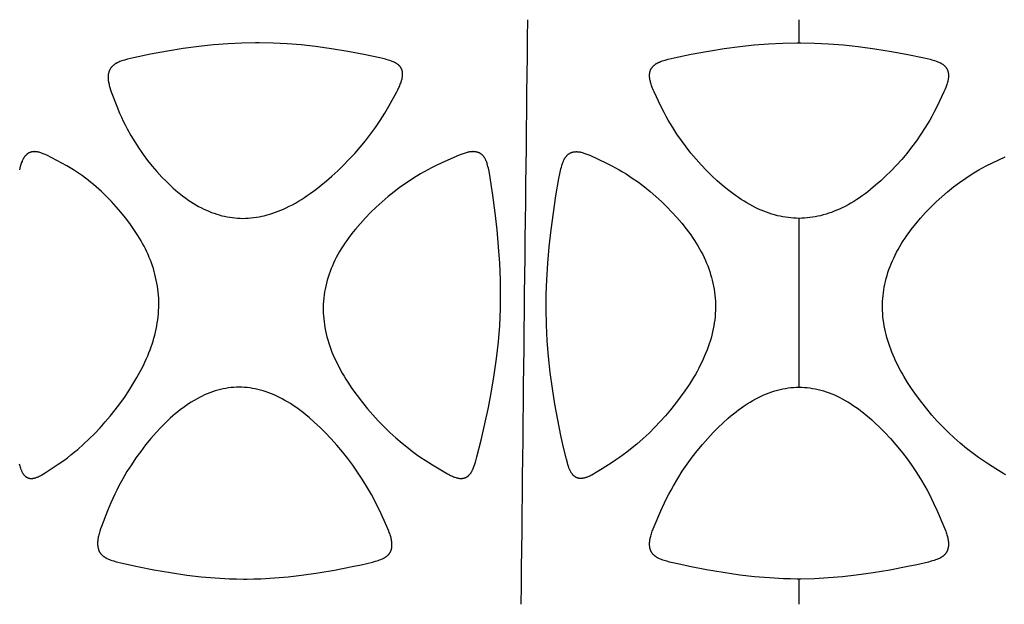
# Model space of a CAD drawing. Header units: millimetres. Extents: x 1250 to 1725, y 0 to 1655.
# Tile 164 of 256: x 1432 to 1502, y 1277 to 1319. Entities that reach past the tile are written whole.
import ezdxf

# ---------------------------------------------------------------- set-up
doc = ezdxf.new("R2010")
doc.units = ezdxf.units.MM
doc.header["$MEASUREMENT"] = 0
doc.layers.add('Crea2D$visibili$tangenti', color=7, linetype='Continuous', true_color=0x000000)

msp = doc.modelspace()

# ---------------------------------------------------------------- linework, layer by layer
at = {"layer": 'Crea2D$visibili$tangenti'}
for p, q in [((1487.599, 1317.016), (1487.599, 1318.673)), ((1487.599, 1292.318), (1487.599, 1304.424)), ((1487.599, 1276.747), (1487.599, 1278.561))]:
    msp.add_line(p, q, dxfattribs=at)
for points in [[(1447.734, 1304.424), (1447.928, 1304.429), (1448.121, 1304.439), (1448.314, 1304.455), (1448.507, 1304.477), (1448.699, 1304.503), (1448.89, 1304.536), (1449.08, 1304.573), (1449.269, 1304.616), (1449.47, 1304.668), (1449.671, 1304.726), (1449.869, 1304.789), (1450.066, 1304.858), (1450.262, 1304.932), (1450.455, 1305.011), (1450.647, 1305.094), (1450.836, 1305.181), (1451.061, 1305.291), (1451.283, 1305.406), (1451.502, 1305.526), (1451.718, 1305.652), (1451.931, 1305.781), (1452.141, 1305.916), (1452.349, 1306.054), (1452.555, 1306.197), (1452.958, 1306.493), (1453.352, 1306.802), (1453.737, 1307.123), (1454.114, 1307.453), (1454.539, 1307.844), (1454.954, 1308.245), (1455.358, 1308.658), (1455.749, 1309.082), (1456.14, 1309.531), (1456.517, 1309.993), (1456.881, 1310.466), (1457.23, 1310.949), (1457.573, 1311.454), (1457.739, 1311.712), (1457.899, 1311.973), (1458.192, 1312.48), (1458.761, 1313.501), (1458.84, 1313.652), (1458.914, 1313.805), (1458.95, 1313.883), (1458.983, 1313.961), (1459.016, 1314.04), (1459.046, 1314.119), (1459.069, 1314.181), (1459.09, 1314.244), (1459.109, 1314.307), (1459.126, 1314.37), (1459.142, 1314.434), (1459.149, 1314.467), (1459.155, 1314.499), (1459.161, 1314.531), (1459.166, 1314.564), (1459.171, 1314.597), (1459.174, 1314.63), (1459.177, 1314.658), (1459.179, 1314.688), (1459.18, 1314.717), (1459.181, 1314.746), (1459.181, 1314.776), (1459.18, 1314.805), (1459.178, 1314.835), (1459.176, 1314.865), (1459.173, 1314.894), (1459.169, 1314.923), (1459.164, 1314.953), (1459.158, 1314.982), (1459.155, 1314.996), (1459.151, 1315.01), (1459.148, 1315.025), (1459.144, 1315.039), (1459.139, 1315.053), (1459.135, 1315.067), (1459.13, 1315.081), (1459.125, 1315.094), (1459.12, 1315.107), (1459.114, 1315.12), (1459.109, 1315.133), (1459.103, 1315.145), (1459.097, 1315.158), (1459.09, 1315.17), (1459.084, 1315.183), (1459.077, 1315.195), (1459.063, 1315.219), (1459.048, 1315.242), (1459.032, 1315.265), (1459.015, 1315.288), (1458.998, 1315.31), (1458.98, 1315.332), (1458.962, 1315.353), (1458.942, 1315.373), (1458.922, 1315.393), (1458.902, 1315.412), (1458.881, 1315.431), (1458.86, 1315.449), (1458.833, 1315.47), (1458.806, 1315.49), (1458.778, 1315.51), (1458.749, 1315.528), (1458.72, 1315.546), (1458.691, 1315.563), (1458.661, 1315.58), (1458.631, 1315.595), (1458.6, 1315.61), (1458.569, 1315.625), (1458.506, 1315.653), (1458.443, 1315.678), (1458.379, 1315.703), (1458.276, 1315.739), (1458.173, 1315.772), (1458.069, 1315.803), (1457.964, 1315.833), (1457.754, 1315.887), (1457.543, 1315.937), (1456.405, 1316.181), (1455.26, 1316.396), (1454.096, 1316.589), (1452.927, 1316.753), (1451.922, 1316.864), (1450.913, 1316.946), (1449.903, 1316.998), (1448.892, 1317.016), (1448.77, 1317.016), (1448.648, 1317.016), (1447.664, 1316.999), (1446.68, 1316.95), (1445.623, 1316.867), (1444.57, 1316.753), (1443.448, 1316.599), (1442.33, 1316.419), (1441.111, 1316.198), (1439.899, 1315.944), (1439.469, 1315.841), (1439.256, 1315.781), (1439.15, 1315.749), (1439.045, 1315.714), (1438.976, 1315.689), (1438.907, 1315.663), (1438.839, 1315.635), (1438.772, 1315.605), (1438.739, 1315.589), (1438.706, 1315.572), (1438.674, 1315.555), (1438.642, 1315.537), (1438.61, 1315.519), (1438.579, 1315.499), (1438.549, 1315.479), (1438.519, 1315.458), (1438.495, 1315.44), (1438.472, 1315.422), (1438.449, 1315.403), (1438.426, 1315.384), (1438.404, 1315.364), (1438.383, 1315.344), (1438.362, 1315.323), (1438.341, 1315.301), (1438.322, 1315.279), (1438.302, 1315.257), (1438.284, 1315.234), (1438.266, 1315.21), (1438.249, 1315.186), (1438.233, 1315.161), (1438.217, 1315.136), (1438.203, 1315.111), (1438.195, 1315.097), (1438.188, 1315.083), (1438.174, 1315.055), (1438.162, 1315.026), (1438.15, 1314.997), (1438.139, 1314.968), (1438.129, 1314.938), (1438.12, 1314.908), (1438.112, 1314.877), (1438.104, 1314.847), (1438.098, 1314.816), (1438.092, 1314.785), (1438.087, 1314.754), (1438.082, 1314.723), (1438.079, 1314.692), (1438.076, 1314.661), (1438.074, 1314.63), (1438.072, 1314.597), (1438.072, 1314.565), (1438.072, 1314.533), (1438.072, 1314.501), (1438.073, 1314.469), (1438.075, 1314.437), (1438.08, 1314.373), (1438.087, 1314.309), (1438.096, 1314.245), (1438.107, 1314.182), (1438.119, 1314.119), (1438.136, 1314.04), (1438.155, 1313.962), (1438.175, 1313.884), (1438.198, 1313.806), (1438.246, 1313.653), (1438.299, 1313.5), (1438.691, 1312.475), (1438.898, 1311.966), (1439.022, 1311.684), (1439.152, 1311.405), (1439.289, 1311.128), (1439.431, 1310.855), (1439.696, 1310.376), (1439.978, 1309.906), (1440.275, 1309.447), (1440.43, 1309.221), (1440.588, 1308.998), (1440.903, 1308.579), (1441.232, 1308.171), (1441.575, 1307.774), (1441.931, 1307.387), (1442.246, 1307.065), (1442.571, 1306.752), (1442.738, 1306.6), (1442.907, 1306.45), (1443.079, 1306.305), (1443.254, 1306.162), (1443.431, 1306.024), (1443.611, 1305.889), (1443.795, 1305.759), (1443.981, 1305.633), (1444.17, 1305.512), (1444.363, 1305.396), (1444.558, 1305.285), (1444.757, 1305.179), (1444.935, 1305.091), (1445.114, 1305.008), (1445.296, 1304.929), (1445.48, 1304.855), (1445.666, 1304.787), (1445.854, 1304.724), (1446.043, 1304.667), (1446.234, 1304.615), (1446.418, 1304.572), (1446.604, 1304.534), (1446.79, 1304.502), (1446.977, 1304.475), (1447.166, 1304.454), (1447.354, 1304.439), (1447.544, 1304.429)], [(1466.195, 1297.944), (1466.209, 1298.98), (1466.192, 1300.016), (1466.144, 1301.201), (1466.064, 1302.385), (1465.952, 1303.602), (1465.816, 1304.817), (1465.655, 1306.084), (1465.564, 1306.716), (1465.464, 1307.346), (1465.38, 1307.8), (1465.33, 1308.025), (1465.303, 1308.138), (1465.272, 1308.249), (1465.253, 1308.316), (1465.232, 1308.383), (1465.21, 1308.449), (1465.186, 1308.514), (1465.173, 1308.546), (1465.159, 1308.578), (1465.145, 1308.609), (1465.13, 1308.64), (1465.115, 1308.671), (1465.098, 1308.702), (1465.081, 1308.732), (1465.063, 1308.761), (1465.047, 1308.786), (1465.03, 1308.81), (1465.013, 1308.834), (1464.996, 1308.857), (1464.977, 1308.88), (1464.958, 1308.902), (1464.938, 1308.924), (1464.918, 1308.945), (1464.897, 1308.965), (1464.876, 1308.985), (1464.854, 1309.004), (1464.831, 1309.023), (1464.808, 1309.04), (1464.796, 1309.049), (1464.784, 1309.057), (1464.772, 1309.065), (1464.76, 1309.073), (1464.747, 1309.08), (1464.735, 1309.088), (1464.722, 1309.095), (1464.709, 1309.102), (1464.696, 1309.108), (1464.683, 1309.115), (1464.67, 1309.121), (1464.657, 1309.127), (1464.63, 1309.138), (1464.602, 1309.149), (1464.574, 1309.158), (1464.546, 1309.167), (1464.518, 1309.174), (1464.489, 1309.181), (1464.461, 1309.187), (1464.432, 1309.193), (1464.403, 1309.197), (1464.374, 1309.201), (1464.345, 1309.204), (1464.316, 1309.206), (1464.288, 1309.207), (1464.257, 1309.208), (1464.226, 1309.208), (1464.196, 1309.207), (1464.166, 1309.206), (1464.135, 1309.204), (1464.105, 1309.202), (1464.075, 1309.199), (1464.044, 1309.195), (1463.984, 1309.186), (1463.924, 1309.176), (1463.864, 1309.163), (1463.805, 1309.15), (1463.731, 1309.131), (1463.657, 1309.11), (1463.584, 1309.087), (1463.512, 1309.063), (1463.439, 1309.037), (1463.368, 1309.01), (1463.226, 1308.952), (1461.994, 1308.404), (1461.533, 1308.189), (1461.259, 1308.053), (1460.989, 1307.911), (1460.721, 1307.764), (1460.457, 1307.611), (1459.973, 1307.316), (1459.499, 1307.005), (1459.036, 1306.679), (1458.584, 1306.339), (1458.142, 1305.984), (1457.712, 1305.616), (1457.293, 1305.234), (1456.887, 1304.84), (1456.515, 1304.457), (1456.155, 1304.062), (1455.808, 1303.657), (1455.64, 1303.449), (1455.476, 1303.239), (1455.331, 1303.045), (1455.189, 1302.849), (1455.051, 1302.651), (1454.917, 1302.449), (1454.787, 1302.245), (1454.663, 1302.038), (1454.543, 1301.828), (1454.428, 1301.615), (1454.33, 1301.42), (1454.236, 1301.222), (1454.147, 1301.023), (1454.063, 1300.821), (1453.985, 1300.617), (1453.911, 1300.412), (1453.843, 1300.204), (1453.781, 1299.995), (1453.724, 1299.784), (1453.673, 1299.572), (1453.629, 1299.359), (1453.59, 1299.144), (1453.558, 1298.929), (1453.532, 1298.712), (1453.512, 1298.495), (1453.499, 1298.276), (1453.499, 1298.255), (1453.493, 1298.047), (1453.493, 1297.839), (1453.499, 1297.631), (1453.51, 1297.423), (1453.528, 1297.215), (1453.551, 1297.008), (1453.579, 1296.802), (1453.613, 1296.596), (1453.656, 1296.371), (1453.706, 1296.147), (1453.761, 1295.925), (1453.822, 1295.704), (1453.889, 1295.485), (1453.961, 1295.268), (1454.038, 1295.052), (1454.12, 1294.838), (1454.212, 1294.615), (1454.308, 1294.394), (1454.409, 1294.175), (1454.515, 1293.958), (1454.625, 1293.743), (1454.74, 1293.531), (1454.858, 1293.321), (1454.981, 1293.113), (1455.118, 1292.89), (1455.26, 1292.669), (1455.552, 1292.234), (1455.916, 1291.723), (1456.295, 1291.224), (1456.663, 1290.769), (1457.045, 1290.327), (1457.44, 1289.897), (1457.849, 1289.479), (1458.27, 1289.073), (1458.702, 1288.68), (1459.147, 1288.3), (1459.601, 1287.933), (1459.892, 1287.709), (1460.187, 1287.492), (1460.486, 1287.281), (1460.791, 1287.078), (1461.324, 1286.746), (1462.402, 1286.103), (1462.54, 1286.028), (1462.61, 1285.992), (1462.68, 1285.958), (1462.752, 1285.926), (1462.824, 1285.896), (1462.88, 1285.875), (1462.936, 1285.856), (1462.992, 1285.838), (1463.049, 1285.822), (1463.107, 1285.808), (1463.136, 1285.801), (1463.165, 1285.795), (1463.194, 1285.79), (1463.223, 1285.786), (1463.252, 1285.781), (1463.281, 1285.778), (1463.313, 1285.775), (1463.329, 1285.774), (1463.344, 1285.773), (1463.36, 1285.773), (1463.376, 1285.772), (1463.392, 1285.773), (1463.408, 1285.773), (1463.424, 1285.774), (1463.44, 1285.775), (1463.456, 1285.776), (1463.471, 1285.778), (1463.487, 1285.78), (1463.503, 1285.782), (1463.519, 1285.785), (1463.535, 1285.788), (1463.55, 1285.791), (1463.566, 1285.794), (1463.581, 1285.798), (1463.597, 1285.802), (1463.612, 1285.806), (1463.627, 1285.811), (1463.642, 1285.816), (1463.657, 1285.821), (1463.672, 1285.827), (1463.687, 1285.833), (1463.701, 1285.839), (1463.716, 1285.845), (1463.73, 1285.852), (1463.744, 1285.859), (1463.758, 1285.866), (1463.772, 1285.874), (1463.787, 1285.882), (1463.801, 1285.891), (1463.816, 1285.901), (1463.83, 1285.91), (1463.844, 1285.92), (1463.857, 1285.93), (1463.871, 1285.941), (1463.884, 1285.951), (1463.897, 1285.962), (1463.91, 1285.974), (1463.923, 1285.985), (1463.935, 1285.997), (1463.947, 1286.009), (1463.959, 1286.022), (1463.983, 1286.047), (1464.005, 1286.073), (1464.027, 1286.1), (1464.048, 1286.127), (1464.068, 1286.156), (1464.088, 1286.184), (1464.106, 1286.214), (1464.124, 1286.243), (1464.141, 1286.273), (1464.161, 1286.309), (1464.179, 1286.345), (1464.197, 1286.382), (1464.213, 1286.419), (1464.245, 1286.493), (1464.274, 1286.569), (1464.316, 1286.683), (1464.355, 1286.799), (1464.428, 1287.033), (1464.511, 1287.326), (1464.814, 1288.527), (1465.083, 1289.687), (1465.331, 1290.854), (1465.554, 1292.025), (1465.75, 1293.2), (1465.915, 1294.381), (1466.047, 1295.565), (1466.141, 1296.752), (1466.173, 1297.348)], [(1469.467, 1297.944), (1469.477, 1298.98), (1469.516, 1300.017), (1469.59, 1301.202), (1469.694, 1302.385), (1469.83, 1303.602), (1469.991, 1304.817), (1470.173, 1306.048), (1470.385, 1307.273), (1470.481, 1307.746), (1470.536, 1307.981), (1470.567, 1308.097), (1470.62, 1308.283), (1470.642, 1308.352), (1470.665, 1308.42), (1470.691, 1308.488), (1470.704, 1308.521), (1470.718, 1308.554), (1470.733, 1308.587), (1470.748, 1308.619), (1470.765, 1308.651), (1470.781, 1308.683), (1470.799, 1308.714), (1470.817, 1308.745), (1470.834, 1308.771), (1470.85, 1308.796), (1470.868, 1308.821), (1470.886, 1308.845), (1470.905, 1308.869), (1470.924, 1308.893), (1470.944, 1308.915), (1470.965, 1308.937), (1470.986, 1308.959), (1471.008, 1308.98), (1471.03, 1309), (1471.053, 1309.019), (1471.065, 1309.028), (1471.077, 1309.038), (1471.089, 1309.046), (1471.101, 1309.055), (1471.114, 1309.064), (1471.126, 1309.072), (1471.139, 1309.08), (1471.152, 1309.088), (1471.164, 1309.095), (1471.177, 1309.101), (1471.189, 1309.108), (1471.202, 1309.114), (1471.228, 1309.126), (1471.254, 1309.138), (1471.28, 1309.148), (1471.307, 1309.157), (1471.334, 1309.166), (1471.362, 1309.174), (1471.389, 1309.181), (1471.417, 1309.187), (1471.445, 1309.193), (1471.473, 1309.197), (1471.501, 1309.201), (1471.529, 1309.204), (1471.557, 1309.206), (1471.585, 1309.207), (1471.614, 1309.208), (1471.643, 1309.208), (1471.672, 1309.207), (1471.701, 1309.206), (1471.73, 1309.204), (1471.759, 1309.202), (1471.788, 1309.199), (1471.817, 1309.195), (1471.875, 1309.186), (1471.932, 1309.176), (1471.989, 1309.163), (1472.045, 1309.15), (1472.115, 1309.131), (1472.185, 1309.11), (1472.254, 1309.087), (1472.323, 1309.063), (1472.391, 1309.037), (1472.458, 1309.01), (1472.592, 1308.953), (1473.753, 1308.404), (1474.187, 1308.189), (1474.444, 1308.053), (1474.698, 1307.911), (1474.949, 1307.763), (1475.197, 1307.611), (1475.647, 1307.317), (1476.087, 1307.009), (1476.516, 1306.686), (1476.934, 1306.349), (1477.34, 1305.999), (1477.736, 1305.636), (1478.12, 1305.261), (1478.492, 1304.874), (1478.848, 1304.481), (1479.19, 1304.077), (1479.519, 1303.662), (1479.678, 1303.45), (1479.832, 1303.235), (1479.967, 1303.041), (1480.099, 1302.844), (1480.226, 1302.645), (1480.349, 1302.443), (1480.468, 1302.239), (1480.583, 1302.032), (1480.692, 1301.823), (1480.796, 1301.611), (1480.886, 1301.414), (1480.972, 1301.216), (1481.053, 1301.015), (1481.129, 1300.813), (1481.2, 1300.608), (1481.265, 1300.402), (1481.326, 1300.195), (1481.381, 1299.986), (1481.43, 1299.775), (1481.474, 1299.564), (1481.512, 1299.351), (1481.544, 1299.138), (1481.57, 1298.923), (1481.59, 1298.708), (1481.604, 1298.492), (1481.612, 1298.276), (1481.612, 1298.255), (1481.613, 1298.034), (1481.608, 1297.812), (1481.597, 1297.591), (1481.579, 1297.37), (1481.555, 1297.15), (1481.525, 1296.93), (1481.49, 1296.711), (1481.449, 1296.494), (1481.402, 1296.276), (1481.349, 1296.059), (1481.291, 1295.844), (1481.228, 1295.63), (1481.16, 1295.417), (1481.088, 1295.207), (1481.011, 1294.997), (1480.929, 1294.79), (1480.834, 1294.561), (1480.734, 1294.335), (1480.629, 1294.111), (1480.52, 1293.889), (1480.406, 1293.67), (1480.288, 1293.452), (1480.167, 1293.237), (1480.041, 1293.024), (1479.89, 1292.78), (1479.736, 1292.539), (1479.415, 1292.063), (1479.087, 1291.598), (1478.746, 1291.142), (1478.395, 1290.701), (1478.031, 1290.272), (1477.654, 1289.853), (1477.266, 1289.446), (1476.848, 1289.032), (1476.419, 1288.63), (1475.977, 1288.242), (1475.524, 1287.868), (1475.262, 1287.663), (1474.997, 1287.463), (1474.727, 1287.268), (1474.454, 1287.078), (1474.199, 1286.909), (1473.484, 1286.463), (1473.008, 1286.167), (1472.876, 1286.09), (1472.742, 1286.016), (1472.674, 1285.982), (1472.605, 1285.948), (1472.536, 1285.917), (1472.465, 1285.887), (1472.415, 1285.868), (1472.364, 1285.85), (1472.312, 1285.833), (1472.26, 1285.818), (1472.234, 1285.811), (1472.208, 1285.805), (1472.181, 1285.799), (1472.155, 1285.793), (1472.128, 1285.789), (1472.101, 1285.784), (1472.075, 1285.781), (1472.048, 1285.778), (1472.032, 1285.776), (1472.016, 1285.775), (1472, 1285.773), (1471.984, 1285.773), (1471.968, 1285.772), (1471.952, 1285.772), (1471.936, 1285.772), (1471.92, 1285.773), (1471.904, 1285.774), (1471.888, 1285.775), (1471.872, 1285.777), (1471.856, 1285.779), (1471.84, 1285.781), (1471.824, 1285.784), (1471.808, 1285.787), (1471.792, 1285.79), (1471.776, 1285.793), (1471.761, 1285.797), (1471.745, 1285.802), (1471.729, 1285.806), (1471.714, 1285.811), (1471.699, 1285.816), (1471.684, 1285.822), (1471.669, 1285.828), (1471.654, 1285.834), (1471.639, 1285.84), (1471.624, 1285.847), (1471.61, 1285.854), (1471.596, 1285.862), (1471.582, 1285.869), (1471.568, 1285.877), (1471.554, 1285.886), (1471.54, 1285.895), (1471.525, 1285.905), (1471.511, 1285.915), (1471.497, 1285.926), (1471.484, 1285.937), (1471.47, 1285.948), (1471.457, 1285.959), (1471.444, 1285.971), (1471.432, 1285.983), (1471.419, 1285.995), (1471.407, 1286.008), (1471.395, 1286.021), (1471.383, 1286.034), (1471.372, 1286.047), (1471.35, 1286.075), (1471.328, 1286.103), (1471.308, 1286.132), (1471.288, 1286.161), (1471.269, 1286.191), (1471.251, 1286.222), (1471.233, 1286.253), (1471.217, 1286.284), (1471.201, 1286.316), (1471.182, 1286.355), (1471.164, 1286.394), (1471.147, 1286.433), (1471.131, 1286.473), (1471.101, 1286.552), (1471.073, 1286.633), (1471.031, 1286.762), (1470.992, 1286.892), (1470.921, 1287.155), (1470.714, 1287.999), (1470.529, 1288.847), (1470.303, 1289.971), (1470.098, 1291.1), (1469.918, 1292.233), (1469.765, 1293.369), (1469.641, 1294.509), (1469.548, 1295.652), (1469.489, 1296.797)], [(1447.461, 1292.318), (1447.269, 1292.312), (1447.078, 1292.301), (1446.887, 1292.284), (1446.697, 1292.261), (1446.508, 1292.232), (1446.319, 1292.197), (1446.133, 1292.156), (1445.947, 1292.109), (1445.752, 1292.052), (1445.559, 1291.989), (1445.368, 1291.919), (1445.179, 1291.844), (1444.992, 1291.763), (1444.808, 1291.677), (1444.626, 1291.586), (1444.447, 1291.49), (1444.239, 1291.372), (1444.036, 1291.249), (1443.836, 1291.121), (1443.64, 1290.987), (1443.446, 1290.849), (1443.257, 1290.706), (1443.07, 1290.558), (1442.886, 1290.407), (1442.706, 1290.252), (1442.529, 1290.093), (1442.354, 1289.93), (1442.182, 1289.765), (1441.847, 1289.425), (1441.522, 1289.076), (1441.135, 1288.634), (1440.763, 1288.182), (1440.406, 1287.717), (1440.064, 1287.242), (1439.737, 1286.757), (1439.425, 1286.261), (1439.129, 1285.755), (1438.849, 1285.24), (1438.695, 1284.938), (1438.546, 1284.634), (1438.403, 1284.327), (1438.266, 1284.018), (1438.036, 1283.46), (1437.596, 1282.334), (1437.534, 1282.162), (1437.477, 1281.988), (1437.45, 1281.901), (1437.426, 1281.813), (1437.403, 1281.724), (1437.382, 1281.635), (1437.368, 1281.569), (1437.355, 1281.502), (1437.344, 1281.435), (1437.334, 1281.367), (1437.326, 1281.3), (1437.321, 1281.232), (1437.319, 1281.198), (1437.318, 1281.164), (1437.317, 1281.13), (1437.317, 1281.096), (1437.318, 1281.064), (1437.319, 1281.032), (1437.321, 1281), (1437.324, 1280.968), (1437.327, 1280.936), (1437.331, 1280.904), (1437.336, 1280.872), (1437.341, 1280.84), (1437.347, 1280.808), (1437.354, 1280.777), (1437.362, 1280.746), (1437.371, 1280.715), (1437.381, 1280.684), (1437.391, 1280.654), (1437.403, 1280.624), (1437.415, 1280.594), (1437.428, 1280.568), (1437.441, 1280.542), (1437.455, 1280.516), (1437.469, 1280.491), (1437.485, 1280.466), (1437.501, 1280.442), (1437.517, 1280.418), (1437.535, 1280.395), (1437.553, 1280.372), (1437.572, 1280.35), (1437.591, 1280.328), (1437.611, 1280.306), (1437.631, 1280.286), (1437.652, 1280.265), (1437.674, 1280.246), (1437.696, 1280.227), (1437.722, 1280.205), (1437.749, 1280.184), (1437.777, 1280.164), (1437.805, 1280.145), (1437.834, 1280.126), (1437.863, 1280.108), (1437.893, 1280.091), (1437.923, 1280.074), (1437.954, 1280.058), (1437.984, 1280.043), (1438.047, 1280.013), (1438.11, 1279.986), (1438.174, 1279.96), (1438.273, 1279.923), (1438.373, 1279.889), (1438.474, 1279.857), (1438.575, 1279.828), (1438.779, 1279.773), (1438.984, 1279.723), (1440.167, 1279.461), (1441.357, 1279.23), (1442.537, 1279.025), (1443.722, 1278.849), (1444.734, 1278.728), (1445.75, 1278.639), (1446.769, 1278.582), (1447.278, 1278.567), (1447.788, 1278.561), (1447.91, 1278.561), (1448.032, 1278.561), (1448.523, 1278.566), (1449.013, 1278.58), (1449.993, 1278.634), (1450.969, 1278.718), (1451.943, 1278.83), (1453.12, 1279.003), (1454.293, 1279.206), (1455.569, 1279.452), (1456.205, 1279.587), (1457.034, 1279.781), (1457.229, 1279.833), (1457.326, 1279.862), (1457.422, 1279.892), (1457.518, 1279.925), (1457.612, 1279.961), (1457.676, 1279.987), (1457.738, 1280.014), (1457.8, 1280.043), (1457.83, 1280.059), (1457.86, 1280.075), (1457.89, 1280.091), (1457.919, 1280.109), (1457.948, 1280.127), (1457.976, 1280.145), (1458.004, 1280.165), (1458.031, 1280.185), (1458.058, 1280.206), (1458.084, 1280.228), (1458.105, 1280.247), (1458.125, 1280.266), (1458.145, 1280.286), (1458.165, 1280.307), (1458.184, 1280.328), (1458.202, 1280.35), (1458.22, 1280.372), (1458.237, 1280.395), (1458.253, 1280.419), (1458.269, 1280.442), (1458.284, 1280.466), (1458.298, 1280.491), (1458.312, 1280.516), (1458.324, 1280.541), (1458.336, 1280.567), (1458.347, 1280.593), (1458.353, 1280.608), (1458.358, 1280.623), (1458.364, 1280.638), (1458.369, 1280.653), (1458.378, 1280.684), (1458.386, 1280.715), (1458.393, 1280.746), (1458.399, 1280.777), (1458.404, 1280.809), (1458.409, 1280.841), (1458.412, 1280.873), (1458.415, 1280.905), (1458.417, 1280.937), (1458.419, 1280.969), (1458.419, 1281), (1458.419, 1281.032), (1458.419, 1281.064), (1458.418, 1281.096), (1458.415, 1281.131), (1458.413, 1281.166), (1458.409, 1281.201), (1458.405, 1281.237), (1458.395, 1281.306), (1458.382, 1281.376), (1458.368, 1281.445), (1458.351, 1281.514), (1458.333, 1281.582), (1458.314, 1281.65), (1458.288, 1281.736), (1458.259, 1281.822), (1458.229, 1281.907), (1458.198, 1281.991), (1458.131, 1282.158), (1458.06, 1282.324), (1457.538, 1283.448), (1457.269, 1284.006), (1457.109, 1284.316), (1456.943, 1284.623), (1456.595, 1285.227), (1456.281, 1285.733), (1455.953, 1286.231), (1455.611, 1286.72), (1455.255, 1287.198), (1454.872, 1287.681), (1454.474, 1288.153), (1454.062, 1288.613), (1453.637, 1289.061), (1453.261, 1289.434), (1452.876, 1289.796), (1452.478, 1290.145), (1452.275, 1290.314), (1452.068, 1290.479), (1451.887, 1290.619), (1451.703, 1290.755), (1451.517, 1290.887), (1451.327, 1291.016), (1451.135, 1291.14), (1450.94, 1291.26), (1450.743, 1291.375), (1450.542, 1291.485), (1450.357, 1291.581), (1450.169, 1291.672), (1449.979, 1291.758), (1449.786, 1291.838), (1449.592, 1291.914), (1449.395, 1291.983), (1449.197, 1292.047), (1448.996, 1292.104), (1448.808, 1292.152), (1448.618, 1292.194), (1448.427, 1292.23), (1448.235, 1292.26), (1448.043, 1292.284), (1447.849, 1292.302), (1447.655, 1292.313)]]:
    msp.add_lwpolyline(points, close=True, dxfattribs=at)
for points in [[(1487.599, 1304.424), (1487.403, 1304.429), (1487.208, 1304.439), (1487.013, 1304.455), (1486.819, 1304.477), (1486.625, 1304.504), (1486.433, 1304.536), (1486.241, 1304.574), (1486.05, 1304.617), (1485.851, 1304.669), (1485.654, 1304.727), (1485.458, 1304.79), (1485.264, 1304.859), (1485.072, 1304.933), (1484.882, 1305.012), (1484.693, 1305.096), (1484.507, 1305.183), (1484.29, 1305.292), (1484.076, 1305.407), (1483.866, 1305.527), (1483.658, 1305.651), (1483.453, 1305.781), (1483.251, 1305.915), (1483.052, 1306.054), (1482.855, 1306.196), (1482.662, 1306.343), (1482.47, 1306.493), (1482.096, 1306.803), (1481.731, 1307.126), (1481.376, 1307.458), (1480.976, 1307.854), (1480.588, 1308.261), (1480.214, 1308.678), (1479.852, 1309.107), (1479.504, 1309.548), (1479.17, 1309.999), (1478.85, 1310.46), (1478.546, 1310.933), (1478.385, 1311.198), (1478.228, 1311.466), (1478.078, 1311.736), (1477.933, 1312.009), (1477.7, 1312.474), (1477.211, 1313.499), (1477.144, 1313.651), (1477.082, 1313.804), (1477.052, 1313.882), (1477.025, 1313.96), (1476.999, 1314.039), (1476.974, 1314.118), (1476.957, 1314.181), (1476.941, 1314.244), (1476.926, 1314.307), (1476.914, 1314.371), (1476.903, 1314.435), (1476.899, 1314.467), (1476.895, 1314.5), (1476.892, 1314.532), (1476.889, 1314.564), (1476.887, 1314.597), (1476.886, 1314.63), (1476.886, 1314.659), (1476.886, 1314.689), (1476.887, 1314.718), (1476.889, 1314.748), (1476.892, 1314.778), (1476.895, 1314.808), (1476.899, 1314.838), (1476.903, 1314.867), (1476.909, 1314.897), (1476.915, 1314.926), (1476.923, 1314.955), (1476.931, 1314.984), (1476.94, 1315.013), (1476.95, 1315.041), (1476.955, 1315.055), (1476.961, 1315.069), (1476.967, 1315.082), (1476.973, 1315.096), (1476.979, 1315.109), (1476.986, 1315.123), (1476.993, 1315.136), (1477, 1315.149), (1477.007, 1315.162), (1477.015, 1315.175), (1477.031, 1315.2), (1477.048, 1315.224), (1477.065, 1315.249), (1477.084, 1315.272), (1477.103, 1315.295), (1477.122, 1315.318), (1477.143, 1315.339), (1477.164, 1315.361), (1477.186, 1315.381), (1477.208, 1315.401), (1477.231, 1315.421), (1477.254, 1315.44), (1477.278, 1315.458), (1477.307, 1315.479), (1477.337, 1315.5), (1477.368, 1315.519), (1477.399, 1315.538), (1477.43, 1315.556), (1477.462, 1315.573), (1477.495, 1315.59), (1477.528, 1315.605), (1477.561, 1315.621), (1477.594, 1315.635), (1477.661, 1315.663), (1477.73, 1315.689), (1477.799, 1315.714), (1477.904, 1315.749), (1478.011, 1315.781), (1478.225, 1315.841), (1478.657, 1315.944), (1479.876, 1316.198), (1481.103, 1316.419), (1482.227, 1316.599), (1483.355, 1316.753), (1484.382, 1316.864), (1485.412, 1316.946), (1486.443, 1316.997), (1487.476, 1317.016), (1487.599, 1317.016)], [(1487.599, 1317.016), (1487.723, 1317.016), (1488.719, 1316.999), (1489.715, 1316.95), (1490.778, 1316.867), (1491.839, 1316.753), (1493.037, 1316.59), (1494.231, 1316.396), (1495.403, 1316.182), (1496.569, 1315.938), (1496.786, 1315.887), (1497.002, 1315.833), (1497.109, 1315.804), (1497.216, 1315.773), (1497.322, 1315.74), (1497.427, 1315.704), (1497.494, 1315.679), (1497.56, 1315.654), (1497.625, 1315.626), (1497.658, 1315.611), (1497.69, 1315.596), (1497.721, 1315.581), (1497.753, 1315.564), (1497.783, 1315.547), (1497.814, 1315.529), (1497.844, 1315.511), (1497.873, 1315.492), (1497.902, 1315.471), (1497.931, 1315.45), (1497.954, 1315.433), (1497.976, 1315.414), (1497.998, 1315.395), (1498.02, 1315.375), (1498.04, 1315.355), (1498.061, 1315.334), (1498.081, 1315.313), (1498.1, 1315.291), (1498.118, 1315.268), (1498.136, 1315.245), (1498.153, 1315.222), (1498.169, 1315.198), (1498.184, 1315.173), (1498.199, 1315.148), (1498.206, 1315.136), (1498.212, 1315.123), (1498.219, 1315.11), (1498.225, 1315.097), (1498.231, 1315.083), (1498.237, 1315.069), (1498.243, 1315.056), (1498.248, 1315.042), (1498.258, 1315.013), (1498.267, 1314.985), (1498.276, 1314.956), (1498.283, 1314.927), (1498.289, 1314.898), (1498.295, 1314.868), (1498.3, 1314.838), (1498.304, 1314.808), (1498.307, 1314.779), (1498.309, 1314.749), (1498.311, 1314.719), (1498.312, 1314.689), (1498.312, 1314.659), (1498.312, 1314.63), (1498.311, 1314.597), (1498.309, 1314.564), (1498.307, 1314.531), (1498.303, 1314.499), (1498.3, 1314.466), (1498.295, 1314.434), (1498.285, 1314.369), (1498.272, 1314.305), (1498.257, 1314.241), (1498.241, 1314.178), (1498.223, 1314.115), (1498.199, 1314.036), (1498.173, 1313.958), (1498.146, 1313.88), (1498.116, 1313.804), (1498.054, 1313.651), (1497.988, 1313.5), (1497.498, 1312.475), (1497.266, 1312.008), (1497.121, 1311.735), (1496.97, 1311.466), (1496.814, 1311.2), (1496.653, 1310.937), (1496.342, 1310.454), (1496.015, 1309.981), (1495.673, 1309.519), (1495.317, 1309.069), (1494.959, 1308.646), (1494.588, 1308.235), (1494.205, 1307.836), (1493.81, 1307.447), (1493.455, 1307.116), (1493.091, 1306.794), (1492.716, 1306.484), (1492.525, 1306.334), (1492.332, 1306.188), (1492.135, 1306.046), (1491.936, 1305.907), (1491.735, 1305.774), (1491.53, 1305.644), (1491.322, 1305.52), (1491.112, 1305.4), (1490.898, 1305.286), (1490.681, 1305.178), (1490.495, 1305.09), (1490.307, 1305.007), (1490.116, 1304.929), (1489.924, 1304.855), (1489.73, 1304.787), (1489.534, 1304.724), (1489.336, 1304.667), (1489.137, 1304.615), (1488.948, 1304.572), (1488.758, 1304.535), (1488.566, 1304.502), (1488.374, 1304.476), (1488.181, 1304.455), (1487.988, 1304.439), (1487.794, 1304.429), (1487.599, 1304.424)], [(1431.693, 1286.824), (1431.733, 1286.68), (1431.76, 1286.594), (1431.788, 1286.51), (1431.819, 1286.426), (1431.835, 1286.384), (1431.853, 1286.342), (1431.867, 1286.31), (1431.882, 1286.278), (1431.898, 1286.246), (1431.914, 1286.215), (1431.931, 1286.184), (1431.949, 1286.153), (1431.968, 1286.123), (1431.987, 1286.094), (1432.008, 1286.065), (1432.018, 1286.051), (1432.029, 1286.038), (1432.04, 1286.024), (1432.051, 1286.011), (1432.063, 1285.998), (1432.075, 1285.985), (1432.087, 1285.973), (1432.099, 1285.961), (1432.112, 1285.949), (1432.125, 1285.937), (1432.138, 1285.926), (1432.151, 1285.915), (1432.165, 1285.905), (1432.179, 1285.895), (1432.192, 1285.886), (1432.205, 1285.877), (1432.218, 1285.869), (1432.231, 1285.861), (1432.245, 1285.854), (1432.258, 1285.847), (1432.272, 1285.84), (1432.286, 1285.833), (1432.301, 1285.827), (1432.315, 1285.821), (1432.33, 1285.815), (1432.344, 1285.81), (1432.359, 1285.805), (1432.374, 1285.8), (1432.389, 1285.796), (1432.404, 1285.791), (1432.419, 1285.788), (1432.435, 1285.785), (1432.45, 1285.782), (1432.465, 1285.779), (1432.481, 1285.777), (1432.496, 1285.775), (1432.512, 1285.774), (1432.527, 1285.772), (1432.543, 1285.772), (1432.558, 1285.771), (1432.574, 1285.771), (1432.589, 1285.772), (1432.605, 1285.773), (1432.62, 1285.774), (1432.636, 1285.776), (1432.651, 1285.778), (1432.677, 1285.781), (1432.704, 1285.785), (1432.73, 1285.789), (1432.756, 1285.794), (1432.782, 1285.8), (1432.808, 1285.806), (1432.834, 1285.813), (1432.859, 1285.821), (1432.885, 1285.828), (1432.91, 1285.837), (1432.96, 1285.855), (1433.01, 1285.874), (1433.059, 1285.895), (1433.125, 1285.925), (1433.189, 1285.957), (1433.253, 1285.991), (1433.316, 1286.026), (1433.44, 1286.099), (1433.563, 1286.176), (1434.493, 1286.793), (1434.893, 1287.072), (1435.148, 1287.261), (1435.4, 1287.456), (1435.647, 1287.656), (1435.891, 1287.861), (1436.309, 1288.229), (1436.716, 1288.61), (1437.112, 1289.003), (1437.496, 1289.407), (1437.868, 1289.823), (1438.228, 1290.248), (1438.576, 1290.684), (1438.911, 1291.13), (1439.235, 1291.587), (1439.548, 1292.053), (1439.851, 1292.528), (1440.141, 1293.013), (1440.38, 1293.444), (1440.493, 1293.662), (1440.603, 1293.883), (1440.709, 1294.105), (1440.811, 1294.33), (1440.908, 1294.556), (1441.001, 1294.785), (1441.08, 1294.993), (1441.156, 1295.202), (1441.227, 1295.413), (1441.294, 1295.626), (1441.357, 1295.84), (1441.415, 1296.055), (1441.468, 1296.271), (1441.516, 1296.488), (1441.559, 1296.706), (1441.597, 1296.925), (1441.63, 1297.145), (1441.657, 1297.366), (1441.678, 1297.588), (1441.693, 1297.81), (1441.703, 1298.032), (1441.706, 1298.255), (1441.706, 1298.276), (1441.704, 1298.494), (1441.696, 1298.711), (1441.682, 1298.927), (1441.662, 1299.143), (1441.637, 1299.359), (1441.605, 1299.573), (1441.569, 1299.787), (1441.527, 1300), (1441.48, 1300.207), (1441.429, 1300.413), (1441.373, 1300.618), (1441.313, 1300.822), (1441.247, 1301.024), (1441.177, 1301.224), (1441.103, 1301.423), (1441.023, 1301.62), (1440.935, 1301.824), (1440.842, 1302.027), (1440.745, 1302.228), (1440.644, 1302.426), (1440.538, 1302.623), (1440.429, 1302.817), (1440.316, 1303.009), (1440.2, 1303.2), (1440.061, 1303.418), (1439.918, 1303.634), (1439.771, 1303.847), (1439.62, 1304.058), (1439.308, 1304.471), (1438.983, 1304.874), (1438.654, 1305.257), (1438.313, 1305.63), (1437.961, 1305.991), (1437.598, 1306.341), (1437.223, 1306.679), (1437.032, 1306.843), (1436.837, 1307.003), (1436.64, 1307.16), (1436.44, 1307.314), (1436.236, 1307.464), (1436.031, 1307.61), (1435.807, 1307.762), (1435.58, 1307.909), (1435.351, 1308.051), (1435.118, 1308.188), (1434.764, 1308.381), (1433.672, 1308.951), (1433.55, 1309.008), (1433.489, 1309.035), (1433.427, 1309.061), (1433.364, 1309.086), (1433.301, 1309.108), (1433.237, 1309.129), (1433.173, 1309.149), (1433.121, 1309.163), (1433.068, 1309.175), (1433.015, 1309.186), (1432.988, 1309.191), (1432.962, 1309.195), (1432.935, 1309.198), (1432.908, 1309.201), (1432.881, 1309.204), (1432.854, 1309.206), (1432.827, 1309.207), (1432.8, 1309.208), (1432.773, 1309.208), (1432.746, 1309.207), (1432.718, 1309.206), (1432.691, 1309.204), (1432.663, 1309.2), (1432.636, 1309.196), (1432.608, 1309.191), (1432.581, 1309.185), (1432.554, 1309.179), (1432.527, 1309.171), (1432.5, 1309.162), (1432.474, 1309.153), (1432.448, 1309.142), (1432.422, 1309.131), (1432.397, 1309.119), (1432.385, 1309.113), (1432.373, 1309.106), (1432.36, 1309.099), (1432.348, 1309.092), (1432.337, 1309.085), (1432.325, 1309.078), (1432.312, 1309.069), (1432.3, 1309.061), (1432.288, 1309.052), (1432.276, 1309.044), (1432.265, 1309.034), (1432.253, 1309.025), (1432.242, 1309.016), (1432.231, 1309.006), (1432.209, 1308.986), (1432.188, 1308.965), (1432.167, 1308.944), (1432.147, 1308.922), (1432.128, 1308.899), (1432.109, 1308.876), (1432.091, 1308.852), (1432.074, 1308.828), (1432.057, 1308.803), (1432.04, 1308.778), (1432.024, 1308.753), (1432.009, 1308.728), (1431.989, 1308.693), (1431.971, 1308.658), (1431.953, 1308.622), (1431.936, 1308.587), (1431.919, 1308.551), (1431.904, 1308.514), (1431.874, 1308.44), (1431.847, 1308.366), (1431.822, 1308.29), (1431.776, 1308.138), (1431.711, 1307.895)], [(1502.427, 1286.032), (1502.289, 1286.109), (1501.719, 1286.46), (1501.178, 1286.794), (1500.751, 1287.073), (1500.457, 1287.277), (1500.168, 1287.488), (1499.883, 1287.704), (1499.603, 1287.927), (1499.161, 1288.295), (1498.73, 1288.676), (1498.311, 1289.069), (1497.903, 1289.475), (1497.508, 1289.892), (1497.125, 1290.322), (1496.755, 1290.762), (1496.399, 1291.213), (1496.027, 1291.714), (1495.671, 1292.226), (1495.384, 1292.661), (1495.111, 1293.104), (1494.989, 1293.313), (1494.871, 1293.524), (1494.757, 1293.737), (1494.647, 1293.952), (1494.541, 1294.169), (1494.44, 1294.389), (1494.343, 1294.61), (1494.251, 1294.834), (1494.172, 1295.038), (1494.097, 1295.245), (1494.027, 1295.453), (1493.961, 1295.662), (1493.9, 1295.873), (1493.844, 1296.085), (1493.792, 1296.298), (1493.746, 1296.512), (1493.706, 1296.728), (1493.671, 1296.944), (1493.642, 1297.161), (1493.618, 1297.379), (1493.601, 1297.597), (1493.59, 1297.816), (1493.585, 1298.036), (1493.586, 1298.255), (1493.587, 1298.276), (1493.594, 1298.481), (1493.607, 1298.686), (1493.625, 1298.891), (1493.649, 1299.094), (1493.678, 1299.298), (1493.712, 1299.5), (1493.751, 1299.702), (1493.796, 1299.902), (1493.851, 1300.117), (1493.911, 1300.331), (1493.977, 1300.543), (1494.049, 1300.753), (1494.126, 1300.961), (1494.208, 1301.167), (1494.295, 1301.371), (1494.386, 1301.573), (1494.489, 1301.786), (1494.596, 1301.996), (1494.709, 1302.203), (1494.825, 1302.408), (1494.947, 1302.611), (1495.073, 1302.81), (1495.203, 1303.007), (1495.337, 1303.201), (1495.49, 1303.411), (1495.646, 1303.618), (1495.969, 1304.025), (1496.316, 1304.437), (1496.674, 1304.839), (1497.048, 1305.232), (1497.435, 1305.612), (1497.834, 1305.98), (1498.245, 1306.334), (1498.668, 1306.674), (1499.102, 1307), (1499.546, 1307.312), (1500, 1307.609), (1500.247, 1307.762), (1500.498, 1307.91), (1500.751, 1308.052), (1501.008, 1308.188), (1502.383, 1308.849)], [(1487.599, 1278.561), (1487.476, 1278.561), (1486.977, 1278.566), (1486.478, 1278.58), (1485.482, 1278.634), (1484.418, 1278.725), (1483.356, 1278.848), (1482.157, 1279.025), (1480.963, 1279.231), (1479.738, 1279.465), (1479.128, 1279.593), (1478.32, 1279.78), (1478.122, 1279.832), (1478.023, 1279.861), (1477.926, 1279.891), (1477.828, 1279.924), (1477.732, 1279.96), (1477.667, 1279.986), (1477.603, 1280.013), (1477.54, 1280.042), (1477.509, 1280.058), (1477.478, 1280.074), (1477.448, 1280.09), (1477.418, 1280.108), (1477.388, 1280.126), (1477.359, 1280.144), (1477.331, 1280.164), (1477.303, 1280.184), (1477.276, 1280.205), (1477.249, 1280.227), (1477.227, 1280.246), (1477.205, 1280.265), (1477.185, 1280.285), (1477.164, 1280.306), (1477.144, 1280.327), (1477.125, 1280.349), (1477.107, 1280.372), (1477.089, 1280.395), (1477.071, 1280.418), (1477.055, 1280.442), (1477.039, 1280.466), (1477.024, 1280.491), (1477.01, 1280.516), (1476.996, 1280.542), (1476.984, 1280.568), (1476.972, 1280.594), (1476.966, 1280.609), (1476.96, 1280.624), (1476.949, 1280.654), (1476.939, 1280.684), (1476.93, 1280.715), (1476.922, 1280.746), (1476.915, 1280.777), (1476.908, 1280.809), (1476.903, 1280.84), (1476.898, 1280.872), (1476.894, 1280.904), (1476.891, 1280.936), (1476.889, 1280.968), (1476.887, 1281), (1476.886, 1281.032), (1476.886, 1281.064), (1476.886, 1281.096), (1476.887, 1281.13), (1476.889, 1281.164), (1476.891, 1281.198), (1476.894, 1281.232), (1476.902, 1281.3), (1476.912, 1281.368), (1476.924, 1281.435), (1476.937, 1281.502), (1476.953, 1281.569), (1476.969, 1281.635), (1476.994, 1281.725), (1477.02, 1281.813), (1477.049, 1281.901), (1477.079, 1281.989), (1477.143, 1282.162), (1477.212, 1282.334), (1477.7, 1283.46), (1477.954, 1284.019), (1478.105, 1284.329), (1478.262, 1284.635), (1478.425, 1284.938), (1478.593, 1285.238), (1478.906, 1285.766), (1479.234, 1286.284), (1479.578, 1286.792), (1479.937, 1287.289), (1480.297, 1287.752), (1480.67, 1288.205), (1481.056, 1288.645), (1481.456, 1289.075), (1481.8, 1289.424), (1482.153, 1289.764), (1482.516, 1290.092), (1482.702, 1290.252), (1482.891, 1290.407), (1483.082, 1290.559), (1483.277, 1290.706), (1483.474, 1290.849), (1483.675, 1290.988), (1483.879, 1291.122), (1484.087, 1291.25), (1484.298, 1291.373), (1484.512, 1291.491), (1484.697, 1291.586), (1484.885, 1291.677), (1485.075, 1291.763), (1485.267, 1291.844), (1485.461, 1291.919), (1485.657, 1291.988), (1485.856, 1292.051), (1486.056, 1292.108), (1486.245, 1292.155), (1486.436, 1292.196), (1486.628, 1292.231), (1486.82, 1292.261), (1487.014, 1292.284), (1487.209, 1292.301), (1487.404, 1292.313), (1487.599, 1292.318)], [(1487.599, 1292.318), (1487.796, 1292.313), (1487.992, 1292.302), (1488.187, 1292.285), (1488.382, 1292.261), (1488.576, 1292.231), (1488.77, 1292.194), (1488.961, 1292.152), (1489.152, 1292.104), (1489.353, 1292.047), (1489.552, 1291.984), (1489.749, 1291.914), (1489.944, 1291.839), (1490.137, 1291.758), (1490.327, 1291.672), (1490.516, 1291.581), (1490.701, 1291.485), (1490.901, 1291.375), (1491.097, 1291.26), (1491.291, 1291.141), (1491.482, 1291.016), (1491.669, 1290.888), (1491.855, 1290.755), (1492.037, 1290.619), (1492.217, 1290.479), (1492.42, 1290.314), (1492.62, 1290.145), (1492.817, 1289.973), (1493.011, 1289.796), (1493.389, 1289.434), (1493.757, 1289.061), (1494.155, 1288.632), (1494.539, 1288.193), (1494.911, 1287.741), (1495.268, 1287.279), (1495.628, 1286.782), (1495.971, 1286.274), (1496.3, 1285.755), (1496.612, 1285.226), (1496.78, 1284.926), (1496.943, 1284.622), (1497.1, 1284.316), (1497.25, 1284.006), (1497.503, 1283.448), (1497.991, 1282.323), (1498.057, 1282.158), (1498.119, 1281.991), (1498.148, 1281.906), (1498.176, 1281.822), (1498.201, 1281.736), (1498.225, 1281.65), (1498.242, 1281.582), (1498.258, 1281.514), (1498.273, 1281.445), (1498.285, 1281.376), (1498.296, 1281.306), (1498.304, 1281.236), (1498.307, 1281.201), (1498.309, 1281.166), (1498.311, 1281.131), (1498.312, 1281.096), (1498.312, 1281.064), (1498.312, 1281.032), (1498.311, 1281), (1498.309, 1280.968), (1498.307, 1280.936), (1498.304, 1280.904), (1498.3, 1280.872), (1498.295, 1280.84), (1498.29, 1280.808), (1498.284, 1280.777), (1498.277, 1280.745), (1498.269, 1280.714), (1498.259, 1280.684), (1498.249, 1280.653), (1498.238, 1280.623), (1498.233, 1280.608), (1498.226, 1280.594), (1498.215, 1280.567), (1498.202, 1280.541), (1498.189, 1280.516), (1498.174, 1280.491), (1498.159, 1280.466), (1498.144, 1280.442), (1498.127, 1280.418), (1498.11, 1280.395), (1498.092, 1280.372), (1498.074, 1280.35), (1498.055, 1280.328), (1498.035, 1280.307), (1498.015, 1280.287), (1497.994, 1280.266), (1497.973, 1280.247), (1497.951, 1280.228), (1497.924, 1280.206), (1497.897, 1280.185), (1497.869, 1280.165), (1497.841, 1280.146), (1497.812, 1280.127), (1497.783, 1280.109), (1497.753, 1280.092), (1497.723, 1280.075), (1497.692, 1280.059), (1497.661, 1280.043), (1497.598, 1280.014), (1497.534, 1279.987), (1497.47, 1279.961), (1497.374, 1279.925), (1497.277, 1279.893), (1497.179, 1279.862), (1497.081, 1279.833), (1496.883, 1279.781), (1496.041, 1279.587), (1495.395, 1279.451), (1494.098, 1279.206), (1492.903, 1279.003), (1491.703, 1278.83), (1490.712, 1278.717), (1489.717, 1278.634), (1488.72, 1278.581), (1487.723, 1278.561), (1487.599, 1278.561)]]:
    msp.add_lwpolyline(points, dxfattribs=at)
msp.add_arc((35972.763, 906.027), 34507.094, 179.314825, 179.3844435, dxfattribs=at)

doc.saveas('drawing.dxf')
